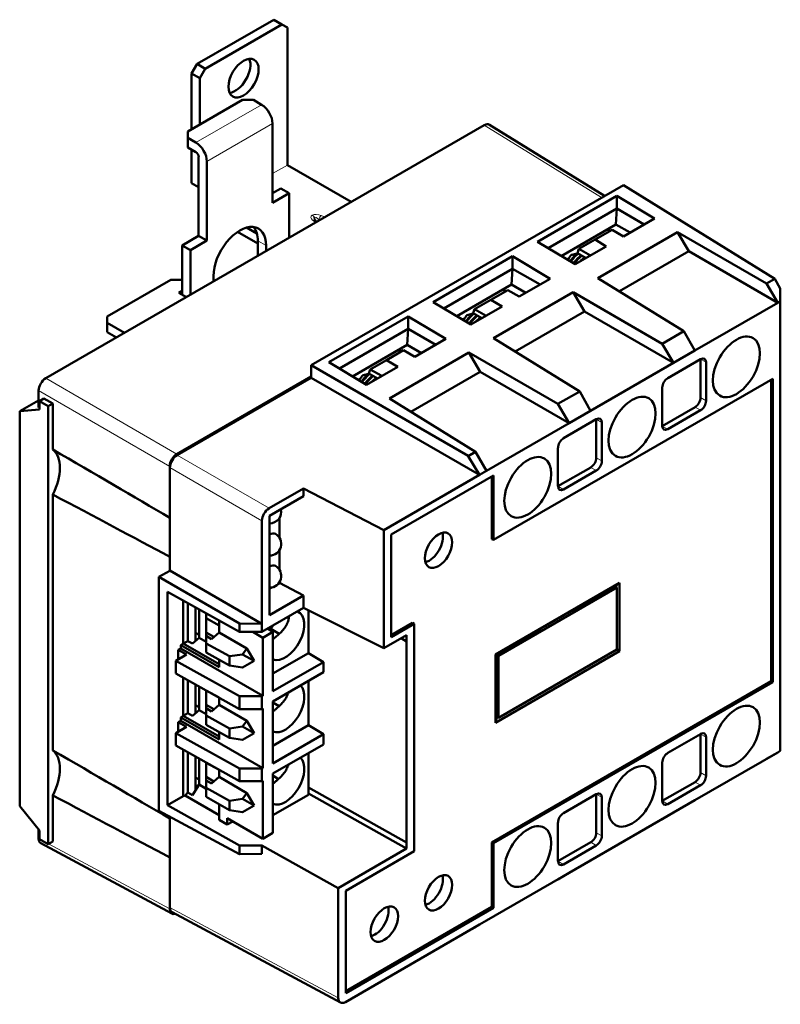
# Model space of a CAD drawing. Header units: millimetres. Extents: x 64 to 402, y 85 to 280.
# Tile 23 of 23: x 303 to 402, y 150 to 278. Entities that reach past the tile are written whole.
import ezdxf

# ---------------------------------------------------------------- set-up
doc = ezdxf.new("R2010")
doc.units = ezdxf.units.MM
doc.layers.add('Arêtes tangentes visibles(celduc)', color=7, linetype='Continuous', lineweight=18)
doc.layers.add('Arêtes visibles(celduc)', color=7, linetype='Continuous', lineweight=50)

msp = doc.modelspace()

# ---------------------------------------------------------------- linework, layer by layer
at = {"layer": 'Arêtes tangentes visibles(celduc)'}
for p, q in [((334.65, 266.53), (326.17, 261.63)), ((336.07, 264.08), (327.58, 259.18)), ((363.41, 263.88), (378.55, 254.52)), ((337.98, 258.73), (336.07, 257.63)), ((337.98, 258.73), (336.07, 257.63)), ((341.2, 252.26), (341.2, 252.26)), ((341.45, 251.99), (341.45, 251.99)), ((341.79, 251.4), (341.45, 251.99)), ((341.79, 251.4), (341.45, 251.99)), ((342.87, 252.02), (342.34, 252.23)), ((341.25, 251.6), (341.61, 251.29)), ((342.07, 251.66), (342.17, 251.62)), ((342.11, 251.59), (342.07, 251.66)), ((335.22, 248.32), (334.16, 248.93)), ((392.06, 233.26), (391.35, 233.67)), ((323.71, 221.4), (306.77, 231.18)), ((305.85, 229.59), (322.79, 219.81)), ((392.06, 228.28), (391.35, 228.69)), ((391.35, 227.05), (390.64, 227.46)), ((378.59, 225.48), (377.88, 225.89)), ((387.11, 224.6), (386.4, 225.01)), ((335.61, 214.39), (323.74, 221.24)), ((378.59, 220.5), (377.88, 220.91)), ((322.82, 219.65), (334.69, 212.79)), ((377.88, 219.28), (377.17, 219.68)), ((373.64, 216.83), (372.93, 217.23)), ((392.06, 184.82), (391.35, 185.23)), ((392.06, 179.84), (391.35, 180.25)), ((391.35, 178.62), (390.64, 179.03)), ((378.59, 177.05), (377.88, 177.45)), ((387.11, 176.17), (386.4, 176.58)), ((305.95, 171.68), (305.85, 171.74)), ((378.59, 172.07), (377.88, 172.47)), ((322.79, 162.63), (307.15, 171.04)), ((377.88, 170.84), (377.17, 171.25)), ((373.64, 168.39), (372.93, 168.8)), ((344.55, 151.14), (322.82, 162.82))]:
    msp.add_line(p, q, dxfattribs=at)
for centre, major_axis, ratio, start_param, end_param in [((342, 251.79), (-0.974, 0.261), 0.517638, 5.805527, 7.114524), ((342, 251.79), (-0.974, 0.261), 0.517638, 4.49653, 5.805527), ((341.2, 251.85), (-0.25, 0.433), 0.57735, 4.712389, 5.497787), ((341.2, 251.85), (-0.25, 0.433), 0.57735, 4.712389, 5.497787), ((342, 251.39), (-0.567, 0.598), 0.29293, 6.21312, 7.168437), ((342, 251.39), (-0.567, 0.598), 0.29293, 4.904123, 6.21312), ((342.34, 251.82), (0.183, 0.465), 0.459781, 0.707776, 2.094522), ((341.25, 251.19), (0.323, 0.381), 0.674736, 0, 0.898277)]:
    msp.add_ellipse(centre, major_axis=major_axis, ratio=ratio, start_param=start_param, end_param=end_param, dxfattribs=at)
at = {"layer": 'Arêtes visibles(celduc)'}
for p, q in [((336.21, 277.51), (326.31, 271.8)), ((336.21, 277.51), (337.27, 276.9)), ((327.37, 271.18), (337.27, 276.9)), ((337.27, 276.9), (337.98, 276.49)), ((337.98, 276.49), (337.98, 258.73)), ((326.31, 271.8), (325.6, 270.57)), ((327.37, 271.18), (326.31, 271.8)), ((326.66, 269.96), (327.37, 271.18)), ((325.6, 270.57), (325.6, 263.34)), ((325.6, 270.57), (326.66, 269.96)), ((326.66, 263.96), (326.66, 269.96)), ((332.18, 267.14), (325.11, 263.06)), ((332.18, 267.14), (333.59, 267.14)), ((334.65, 266.53), (333.59, 267.14)), ((306.77, 231.18), (363.41, 263.88)), ((336.07, 253.87), (336.07, 264.08)), ((364.07, 263.94), (378.94, 254.74)), ((325.11, 262.24), (325.11, 263.06)), ((325.11, 261.02), (325.11, 262.24)), ((325.11, 262.24), (326.17, 261.63)), ((325.11, 261.02), (326.17, 260.41)), ((325.6, 260.73), (325.6, 256.4)), ((326.52, 259.79), (326.52, 249.59)), ((327.58, 248.97), (327.58, 259.18)), ((346.23, 253.97), (337.98, 258.73)), ((326.52, 255.87), (325.6, 256.4)), ((336.07, 255.1), (337.13, 255.71)), ((338.19, 255.1), (337.13, 255.71)), ((381.37, 256.14), (341.06, 232.87)), ((381.37, 256.14), (400.94, 244.04)), ((338.19, 255.1), (336.07, 253.87)), ((338.19, 249.32), (338.19, 255.1)), ((370.27, 248.82), (380.52, 254.74)), ((380.52, 254.74), (385.4, 251.83)), ((380.52, 253.12), (380.52, 254.74)), ((371.65, 248), (380.52, 253.12)), ((380.52, 253.12), (380.41, 251.06)), ((380.52, 253.12), (384.08, 251.07)), ((332.72, 250.66), (334.04, 249.9)), ((341.78, 251.39), (341.57, 251.57)), ((380.41, 251.06), (373.35, 246.98)), ((382.24, 250), (380.41, 251.06)), ((385.4, 251.83), (381.38, 249.5)), ((326.52, 249.59), (324.4, 248.36)), ((327.58, 248.97), (326.52, 249.59)), ((331.55, 250.11), (334.16, 248.61)), ((338.19, 249.38), (338.24, 249.35)), ((379.92, 250.37), (377.72, 249.1)), ((378.09, 244.14), (388.35, 250.07)), ((381.38, 249.5), (379.92, 250.37)), ((388.35, 250.07), (399.86, 243.42)), ((389.82, 247.59), (388.35, 250.07)), ((324.4, 248.36), (324.4, 241.99)), ((325.46, 247.75), (324.4, 248.36)), ((325.46, 247.75), (327.58, 248.97)), ((334.16, 246.99), (334.16, 248.93)), ((335.22, 248.32), (335.22, 247.61)), ((375.14, 245.91), (370.27, 248.82)), ((379.17, 248.23), (375.14, 245.91)), ((375.63, 247.89), (377.72, 249.1)), ((377.72, 249.1), (379.17, 248.23)), ((325.46, 241.97), (325.46, 247.75)), ((356.8, 241.04), (367.05, 246.96)), ((367.05, 246.96), (371.93, 244.05)), ((367.05, 245.34), (367.05, 246.96)), ((375.63, 247.89), (375.43, 247.37)), ((375.43, 247.37), (376.55, 246.72)), ((377.11, 247.04), (375.63, 247.89)), ((380.87, 242.42), (389.82, 247.59)), ((389.82, 247.59), (401.32, 240.94)), ((374.07, 246.55), (374.38, 246.73)), ((328.43, 244.4), (328.43, 243.69)), ((358.18, 240.22), (367.05, 245.34)), ((367.05, 245.34), (366.94, 243.28)), ((367.05, 245.34), (370.61, 243.29)), ((322.92, 243.91), (314.71, 239.18)), ((322.92, 243.91), (324.33, 243.91)), ((324.4, 243.87), (324.33, 243.91)), ((366.94, 243.28), (359.87, 239.2)), ((368.77, 242.23), (366.94, 243.28)), ((371.93, 244.05), (367.91, 241.73)), ((389.2, 237.27), (378.09, 244.14)), ((399.86, 243.42), (400.94, 244.04)), ((399.86, 243.42), (401.32, 240.94)), ((400.94, 244.04), (401.64, 242.79)), ((323.98, 242.24), (324.4, 242.48)), ((324.95, 241.68), (323.98, 242.24)), ((366.45, 242.59), (364.24, 241.32)), ((364.62, 236.36), (374.88, 242.29)), ((367.91, 241.73), (366.45, 242.59)), ((374.88, 242.29), (386.39, 235.65)), ((376.34, 239.81), (374.88, 242.29)), ((401.64, 241.13), (401.64, 242.79)), ((361.67, 238.13), (356.8, 241.04)), ((365.7, 240.45), (361.67, 238.13)), ((362.16, 240.12), (364.24, 241.32)), ((364.24, 241.32), (365.7, 240.45)), ((401.32, 240.94), (390.62, 234.76)), ((401.64, 241.13), (401.32, 240.94)), ((401.32, 240.94), (401.32, 240.94)), ((401.64, 239.39), (401.64, 241.13)), ((314.71, 238.36), (314.71, 239.18)), ((343.33, 233.26), (353.58, 239.18)), ((353.58, 239.18), (358.46, 236.27)), ((353.58, 237.57), (353.58, 239.18)), ((362.16, 240.12), (361.96, 239.59)), ((361.96, 239.59), (363.08, 238.94)), ((363.64, 239.26), (362.16, 240.12)), ((367.4, 234.65), (376.34, 239.81)), ((376.34, 239.81), (387.85, 233.17)), ((401.64, 184.78), (401.64, 239.39)), ((314.71, 238.36), (316.96, 237.06)), ((314.71, 237.14), (314.71, 238.36)), ((360.6, 238.77), (360.91, 238.95)), ((314.71, 237.14), (315.9, 236.45)), ((344.71, 232.44), (353.58, 237.57)), ((353.58, 237.57), (353.47, 235.51)), ((353.58, 237.57), (357.14, 235.51)), ((386.39, 235.65), (389.2, 237.27)), ((390.62, 234.76), (389.2, 237.27)), ((353.47, 235.51), (346.4, 231.43)), ((355.3, 234.45), (353.47, 235.51)), ((358.46, 236.27), (354.43, 233.95)), ((375.73, 229.49), (364.62, 236.36)), ((386.39, 235.65), (387.85, 233.17)), ((352.98, 234.82), (350.77, 233.54)), ((351.15, 228.59), (361.41, 234.51)), ((354.43, 233.95), (352.98, 234.82)), ((361.41, 234.51), (372.92, 227.87)), ((362.87, 232.03), (361.41, 234.51)), ((390.62, 234.76), (387.85, 233.17)), ((390.62, 234.76), (390.62, 234.76)), ((341.06, 232.87), (361.35, 221.16)), ((341.06, 232.87), (341.06, 231.42)), ((348.2, 230.35), (343.33, 233.26)), ((348.69, 232.34), (350.77, 233.54)), ((350.77, 233.54), (352.23, 232.67)), ((387.85, 233.17), (377.15, 226.99)), ((387.11, 231.22), (391.35, 233.67)), ((387.85, 233.17), (387.85, 233.17)), ((391.35, 228.69), (391.35, 233.67)), ((392.06, 233.26), (392.06, 228.28)), ((352.23, 232.67), (348.2, 230.35)), ((348.69, 232.34), (348.49, 231.81)), ((348.49, 231.81), (349.61, 231.16)), ((350.17, 231.49), (348.69, 232.34)), ((353.93, 226.87), (362.87, 232.03)), ((362.87, 232.03), (374.38, 225.39)), ((323.71, 221.4), (341.06, 231.42)), ((341.06, 231.24), (323.74, 221.24)), ((341.06, 231.42), (341.06, 231.24)), ((362.79, 218.7), (341.06, 231.24)), ((347.13, 231), (347.44, 231.17)), ((364.61, 210.3), (400.67, 231.12)), ((400.46, 192.05), (400.46, 231)), ((400.67, 231.12), (400.67, 191.93)), ((305.85, 227.41), (305.85, 229.59)), ((372.92, 227.87), (375.73, 229.49)), ((377.15, 226.99), (375.73, 229.49)), ((386.4, 225.01), (386.4, 229.99)), ((303.41, 226.92), (305.85, 228.32)), ((306.53, 228.57), (305.95, 228.24)), ((305.95, 228.24), (307.09, 227.59)), ((305.95, 227.14), (305.95, 228.24)), ((307.68, 227.93), (306.53, 228.57)), ((307.68, 227.93), (307.09, 227.59)), ((307.68, 221.98), (307.68, 227.93)), ((362.29, 221.7), (351.15, 228.59)), ((372.92, 227.87), (374.38, 225.39)), ((303.41, 226.92), (305.95, 227.14)), ((303.41, 175.92), (303.41, 226.92)), ((305.95, 227.42), (305.85, 227.41)), ((307.09, 227.59), (307.09, 171)), ((377.15, 226.99), (374.38, 225.39)), ((377.15, 226.99), (377.15, 226.99)), ((386.4, 225.01), (390.64, 227.46)), ((391.35, 227.05), (387.11, 224.6)), ((374.38, 225.39), (363.68, 219.21)), ((373.64, 223.44), (377.88, 225.89)), ((374.38, 225.39), (374.38, 225.39)), ((377.88, 220.91), (377.88, 225.89)), ((378.59, 225.48), (378.59, 220.5)), ((362.29, 221.7), (361.35, 221.16)), ((362.29, 221.67), (361.35, 221.13)), ((362.29, 221.67), (362.29, 221.7)), ((363.68, 219.21), (362.29, 221.67)), ((372.93, 217.23), (372.93, 222.21)), ((361.35, 221.16), (361.35, 221.13)), ((361.35, 221.13), (362.79, 218.7)), ((322.79, 213.16), (322.79, 219.81)), ((322.82, 213.13), (322.82, 219.65)), ((363.68, 219.21), (362.79, 218.7)), ((363.68, 219.21), (363.68, 219.21)), ((372.93, 217.23), (377.17, 219.68)), ((377.88, 219.28), (373.64, 216.83)), ((362.79, 218.7), (350.43, 211.56)), ((351.39, 210.99), (364.61, 218.63)), ((364.4, 218.5), (364.4, 210.42)), ((364.61, 210.3), (364.61, 218.63)), ((335.61, 214.39), (340.06, 216.96)), ((340.06, 216.96), (350.43, 211.56)), ((340.06, 216.96), (340.06, 215.96)), ((307.68, 183.11), (307.68, 216.17)), ((335.68, 213.43), (340.06, 215.96)), ((322.82, 208.2), (322.82, 213.13)), ((334.69, 212.79), (334.69, 199.48)), ((335.68, 200.59), (335.68, 213.43)), ((336.96, 210.58), (336.96, 213.14)), ((350.43, 211.56), (350.43, 196.31)), ((351.39, 197.76), (351.39, 210.99)), ((364.61, 210.3), (364.4, 210.42)), ((336.96, 206.43), (336.96, 208.99)), ((322.79, 206.32), (322.79, 208.14)), ((322.82, 206.34), (322.82, 208.2)), ((322.79, 206.32), (321.4, 205.52)), ((322.82, 206.34), (322.79, 206.32)), ((322.82, 206.34), (334.69, 199.48)), ((321.4, 205.52), (331.81, 199.51)), ((321.4, 175.31), (321.4, 205.52)), ((336.96, 204.74), (336.96, 204.84)), ((322.48, 176.02), (322.48, 203.61)), ((322.48, 203.61), (331.81, 198.41)), ((335.68, 204), (335.96, 204.16)), ((336.83, 204.66), (336.96, 204.74)), ((336.96, 204.74), (340.06, 203.12)), ((364.88, 195.52), (380.88, 204.76)), ((365.24, 195.32), (380.53, 204.15)), ((374.8, 201.08), (380.32, 204.27)), ((380.88, 204.76), (380.32, 204.27)), ((380.53, 204.15), (380.32, 204.27)), ((380.53, 204.15), (380.53, 196.13)), ((380.88, 204.76), (380.88, 195.92)), ((324.54, 196.91), (324.54, 202.47)), ((335.68, 200.59), (340.06, 203.12)), ((340.06, 203.12), (340.06, 201.52)), ((325.12, 197.24), (325.12, 202.14)), ((326.12, 197.27), (326.12, 201.59)), ((326.57, 201.34), (326.57, 197.67)), ((340.06, 201.52), (334.69, 198.41)), ((350.43, 196.31), (340.06, 201.52)), ((340.71, 201.19), (340.71, 195.69)), ((370.71, 198.85), (374.96, 201.3)), ((374.68, 201.14), (374.8, 201.08)), ((374.96, 201.3), (374.8, 201.08)), ((327.49, 198.93), (327.49, 200.82)), ((327.5, 200.82), (327.5, 200.18)), ((329.15, 199.26), (327.5, 200.18)), ((327.5, 200.18), (327.5, 198.34)), ((329.15, 198.34), (329.15, 199.9)), ((327.49, 198.93), (327.5, 198.94)), ((327.5, 198.93), (327.49, 198.93)), ((331.81, 199.51), (334.69, 199.48)), ((331.81, 198.41), (331.81, 199.51)), ((334.69, 199.48), (334.69, 198.41)), ((335.4, 198.82), (336.11, 198.41)), ((336.93, 198.16), (335.85, 198.8)), ((354.14, 199.6), (351.39, 198.01)), ((354.36, 199.48), (351.39, 197.76)), ((354.36, 199.48), (354.14, 199.6)), ((354.36, 170.09), (354.36, 199.48)), ((365.03, 195.44), (370.56, 198.63)), ((370.56, 198.63), (370.71, 198.85)), ((324.54, 196.91), (325.12, 197.24)), ((325.71, 196.91), (325.12, 197.24)), ((326.57, 197.67), (325.71, 196.91)), ((326.57, 198.03), (326.12, 198.28)), ((326.57, 197.67), (327.5, 197.13)), ((327.5, 198.34), (327.5, 197.9)), ((328.49, 197.77), (327.5, 198.34)), ((327.5, 196.94), (327.5, 197.9)), ((327.5, 197.9), (328.16, 197.49)), ((328.16, 197.49), (329.15, 198.34)), ((329.15, 198.34), (332.75, 196.26)), ((334.69, 198.41), (331.81, 198.41)), ((333.5, 198.41), (334.8, 197.66)), ((336.11, 198.41), (334.8, 197.66)), ((334.8, 197.66), (334.8, 190.16)), ((336.11, 190.75), (336.11, 198.41)), ((353.38, 198.02), (350.43, 196.31)), ((353.38, 197.2), (352.66, 197.6)), ((352.66, 197.6), (353.38, 197.2)), ((353.38, 198.02), (353.38, 197.2)), ((353.38, 197.2), (353.38, 171.23)), ((323.88, 196.1), (324.2, 196.29)), ((324.94, 195.49), (323.88, 196.1)), ((323.88, 196.1), (323.88, 194.88)), ((324.54, 196.91), (324.2, 196.71)), ((324.2, 196.71), (329.15, 193.85)), ((324.2, 196.71), (324.2, 196.29)), ((324.2, 196.29), (334.8, 190.16)), ((329.15, 194.25), (324.54, 196.91)), ((327.5, 196.94), (327.5, 195.76)), ((330.52, 195.27), (327.5, 196.94)), ((332.75, 196.26), (332.2, 195.52)), ((332.75, 196.26), (333.67, 194.67)), ((380.88, 195.92), (364.88, 186.69)), ((380.53, 196.13), (365.24, 187.3)), ((380.88, 195.92), (380.53, 196.13)), ((323.56, 194.7), (324.94, 195.49)), ((323.56, 194.7), (323.56, 193.06)), ((331.81, 190.1), (323.56, 194.7)), ((327.5, 195.76), (330.52, 194.06)), ((329.15, 193.85), (329.15, 194.83)), ((332.2, 195.52), (330.52, 195.27)), ((330.52, 194.06), (330.52, 195.27)), ((332.2, 195.52), (333.67, 194.67)), ((333.67, 194.67), (332.2, 193.82)), ((336.11, 193.04), (340.71, 195.69)), ((340.71, 195.69), (342.65, 194.53)), ((364.88, 195.52), (365.03, 195.44)), ((364.88, 186.69), (364.88, 195.52)), ((365.03, 187.42), (365.03, 195.44)), ((365.24, 195.32), (365.03, 195.44)), ((365.24, 187.3), (365.24, 195.32)), ((330.52, 194.06), (332.2, 193.82)), ((342.65, 194.53), (336.11, 190.75)), ((342.65, 194.53), (342.65, 193.22)), ((323.56, 193.06), (331.81, 188.46)), ((324.54, 187.57), (324.54, 192.52)), ((325.12, 187.91), (325.12, 192.2)), ((336.11, 189.44), (342.65, 193.22)), ((340.71, 192.1), (340.71, 186.36)), ((326.12, 187.94), (326.12, 191.64)), ((326.57, 191.39), (326.57, 188.33)), ((327.49, 189.6), (327.49, 190.88)), ((327.5, 190.87), (327.5, 190.85)), ((329.15, 189.93), (327.5, 190.85)), ((327.5, 190.85), (327.5, 189.01)), ((400.46, 192.05), (364.4, 171.23)), ((400.67, 191.93), (364.61, 171.11)), ((400.67, 191.93), (400.46, 192.05)), ((327.49, 189.6), (327.5, 189.61)), ((327.5, 189.59), (327.49, 189.6)), ((329.15, 189.01), (329.15, 189.95)), ((331.81, 190.1), (334.69, 190.1)), ((331.81, 188.46), (331.81, 190.1)), ((334.8, 190.16), (334.69, 190.1)), ((334.69, 190.1), (334.69, 188.46)), ((326.57, 188.33), (325.71, 187.58)), ((326.57, 188.69), (326.12, 188.95)), ((326.57, 188.33), (327.5, 187.8)), ((327.5, 189.01), (327.5, 188.57)), ((328.49, 188.44), (327.5, 189.01)), ((327.5, 187.61), (327.5, 188.57)), ((327.5, 188.57), (328.16, 188.15)), ((328.16, 188.15), (329.15, 189.01)), ((329.15, 189.01), (332.75, 186.93)), ((334.69, 188.46), (331.81, 188.46)), ((334.69, 188.46), (334.8, 188.53)), ((334.8, 188.53), (334.8, 180.83)), ((336.11, 181.42), (336.11, 189.44)), ((336.93, 188.83), (336.11, 189.32)), ((324.54, 187.57), (324.2, 187.38)), ((324.2, 187.38), (329.15, 184.52)), ((324.2, 187.38), (324.2, 186.95)), ((324.54, 187.57), (325.12, 187.91)), ((329.15, 184.91), (324.54, 187.57)), ((325.71, 187.58), (325.12, 187.91)), ((327.5, 187.61), (327.5, 186.43)), ((330.52, 185.94), (327.5, 187.61)), ((364.88, 186.69), (365.03, 187.42)), ((365.24, 187.3), (365.03, 187.42)), ((323.56, 185.36), (324.94, 186.16)), ((323.88, 186.77), (324.2, 186.95)), ((324.94, 186.16), (323.88, 186.77)), ((323.88, 186.77), (323.88, 185.55)), ((324.2, 186.95), (334.8, 180.83)), ((327.5, 186.43), (330.52, 184.73)), ((332.2, 186.18), (330.52, 185.94)), ((330.52, 184.73), (330.52, 185.94)), ((332.75, 186.93), (332.2, 186.18)), ((332.2, 186.18), (333.67, 185.33)), ((332.75, 186.93), (333.67, 185.33)), ((336.11, 183.7), (340.71, 186.36)), ((340.71, 186.36), (342.65, 185.2)), ((323.56, 185.36), (323.56, 183.73)), ((331.81, 180.76), (323.56, 185.36)), ((329.15, 184.52), (329.15, 185.5)), ((330.52, 184.73), (332.2, 184.48)), ((333.67, 185.33), (332.2, 184.48)), ((342.65, 185.2), (336.11, 181.42)), ((342.65, 185.2), (342.65, 183.89)), ((387.11, 182.78), (391.35, 185.23)), ((391.35, 180.25), (391.35, 185.23)), ((392.06, 184.82), (392.06, 179.84)), ((401.64, 183.04), (401.64, 184.78)), ((323.56, 183.73), (331.81, 179.13)), ((324.54, 177.2), (324.54, 183.19)), ((336.11, 180.11), (342.65, 183.89)), ((325.12, 177.67), (325.12, 182.86)), ((326.12, 177.99), (326.12, 182.31)), ((326.57, 182.06), (326.57, 178.7)), ((340.71, 182.77), (340.71, 177.39)), ((390.62, 176.67), (401.32, 182.85)), ((401.32, 182.85), (399.86, 182.01)), ((399.86, 182.01), (399.86, 182.01)), ((401.64, 183.04), (401.32, 182.85)), ((401.32, 182.85), (401.32, 182.85)), ((327.49, 180.27), (327.49, 181.54)), ((327.5, 181.54), (327.5, 181.52)), ((329.15, 180.6), (327.5, 181.52)), ((327.5, 181.52), (327.5, 179.68)), ((331.81, 180.76), (334.69, 180.76)), ((331.81, 179.13), (331.81, 180.76)), ((334.8, 180.83), (334.69, 180.76)), ((334.69, 180.76), (334.69, 179.13)), ((386.4, 176.58), (386.4, 181.56)), ((326.57, 179.36), (326.12, 179.62)), ((327.5, 180.26), (327.49, 180.27)), ((327.49, 180.27), (327.5, 180.27)), ((327.5, 179.68), (327.5, 179.24)), ((328.49, 179.1), (327.5, 179.68)), ((328.16, 178.82), (329.15, 179.68)), ((329.15, 179.68), (329.15, 180.62)), ((329.15, 179.68), (332.75, 177.59)), ((336.11, 172.45), (336.11, 180.11)), ((336.83, 179.41), (336.11, 179.85)), ((326.57, 178.7), (325.71, 177.35)), ((326.12, 178.39), (326.51, 178.62)), ((326.57, 178.7), (327.5, 178.16)), ((327.5, 178.28), (327.5, 179.24)), ((327.5, 179.24), (328.16, 178.82)), ((327.5, 178.28), (327.5, 177.1)), ((330.52, 176.61), (327.5, 178.28)), ((334.69, 179.13), (331.81, 179.13)), ((334.69, 179.13), (334.8, 179.2)), ((334.8, 179.2), (334.8, 171.7)), ((340.71, 178.3), (353.38, 171.23)), ((386.4, 176.58), (390.64, 179.03)), ((391.35, 178.62), (387.11, 176.17)), ((307.68, 171.35), (307.68, 177.3)), ((324.54, 177.2), (322.48, 176.02)), ((324.78, 177.28), (324.54, 177.2)), ((324.78, 177.28), (325.12, 177.67)), ((329.15, 174.76), (324.78, 177.28)), ((325.71, 177.35), (325.12, 177.67)), ((327.5, 177.1), (330.52, 175.39)), ((332.2, 176.85), (330.52, 176.61)), ((332.75, 177.59), (332.2, 176.85)), ((332.2, 176.85), (333.67, 176)), ((332.75, 177.59), (333.67, 176)), ((336.11, 174.74), (340.71, 177.39)), ((353.38, 170.42), (340.71, 177.56)), ((373.64, 175.01), (377.88, 177.45)), ((377.88, 172.47), (377.88, 177.45)), ((378.59, 177.05), (378.59, 172.07)), ((305.95, 172.76), (303.41, 175.92)), ((331.81, 170.82), (322.48, 176.02)), ((329.15, 174.15), (329.15, 176.17)), ((330.52, 175.39), (330.52, 176.61)), ((333.67, 176), (332.2, 175.15)), ((390.62, 176.67), (387.85, 175.08)), ((390.62, 176.67), (390.62, 176.67)), ((321.4, 175.31), (331.81, 169.72)), ((322.79, 174.29), (322.79, 174.57)), ((322.82, 174.26), (322.82, 174.55)), ((330.21, 174.35), (330.21, 173.54)), ((334.8, 171.7), (330.21, 174.35)), ((330.52, 175.39), (332.2, 175.15)), ((377.15, 168.9), (387.85, 175.08)), ((387.85, 175.08), (386.39, 174.23)), ((387.85, 175.08), (387.85, 175.08)), ((322.82, 169.34), (322.82, 174.26)), ((329.15, 174.15), (330.21, 173.54)), ((330.92, 173.94), (330.21, 173.54)), ((372.93, 168.8), (372.93, 173.78)), ((386.39, 174.23), (386.39, 174.23)), ((305.85, 171.74), (305.85, 172.89)), ((305.95, 171.66), (305.95, 172.76)), ((334.8, 171.7), (336.11, 172.45)), ((307.09, 171), (305.95, 171.66)), ((306.13, 171.14), (323.07, 162.03)), ((307.68, 171.35), (307.09, 171)), ((331.81, 170.82), (334.69, 170.82)), ((331.81, 169.72), (331.81, 170.82)), ((334.69, 169.74), (334.69, 170.82)), ((344.55, 165.32), (334.69, 170.82)), ((353.38, 171.23), (353.38, 170.42)), ((364.61, 171.11), (364.4, 171.23)), ((364.4, 171.23), (364.4, 162.9)), ((364.61, 171.11), (364.61, 162.78)), ((372.93, 168.8), (377.17, 171.25)), ((377.88, 170.84), (373.64, 168.39)), ((322.79, 162.63), (322.79, 169.27)), ((322.82, 162.82), (322.82, 169.34)), ((334.69, 169.74), (331.81, 169.72)), ((353.38, 170.42), (344.55, 165.32)), ((345.52, 164.98), (354.36, 170.09)), ((377.15, 168.9), (374.38, 167.3)), ((377.15, 168.9), (377.15, 168.9)), ((363.68, 161.12), (374.38, 167.3)), ((374.38, 167.3), (372.92, 166.45)), ((374.38, 167.3), (374.38, 167.3)), ((372.92, 166.45), (372.92, 166.45)), ((344.55, 151.14), (344.55, 165.32)), ((345.52, 151.76), (345.52, 164.98)), ((364.4, 162.9), (345.52, 152)), ((364.4, 162.9), (364.61, 162.78)), ((323.1, 162.22), (344.83, 150.53)), ((364.61, 162.78), (345.52, 151.76)), ((345.47, 150.6), (362.79, 160.61)), ((362.29, 160.29), (361.35, 159.75)), ((362.29, 160.29), (362.29, 160.32)), ((363.68, 161.12), (362.79, 160.61)), ((363.68, 161.12), (363.68, 161.12)), ((361.33, 159.76), (361.35, 159.75)), ((361.35, 159.75), (361.35, 159.78))]:
    msp.add_line(p, q, dxfattribs=at)
for centre, end in [((335.69, 213.93), 13.3525), ((335.69, 209.78), 60), ((335.69, 205.64), 60)]:
    msp.add_arc(centre, 1.5, 269.6796, end, dxfattribs=at)
for centre, major_axis in [((332.32, 269.96), (1.38, 2.38)), ((395.97, 232.66), (2.15, 3.72)), ((382.5, 224.88), (2.15, 3.72)), ((369.03, 217.1), (2.15, 3.72)), ((357.5, 208.97), (1.25, 2.17)), ((395.97, 184.96), (2.15, 3.72)), ((382.5, 177.18), (2.15, 3.72)), ((369.03, 169.4), (2.15, 3.72)), ((357.5, 164.72), (1.25, 2.17)), ((350.5, 160.67), (1.25, 2.17))]:
    msp.add_ellipse(centre, major_axis=major_axis, ratio=0.57735, dxfattribs=at)
for centre, major_axis, ratio, start_param, end_param in [((331.26, 270.57), (1.38, 2.38), 0.57735, 3.537553, 5.887225), ((334.65, 264.9), (-1, 1.73), 0.57735, 3.926991, 5.497787), ((363.41, 262.82), (0.65, 1.13), 0.577174, 6.265737, 7.068431), ((326.17, 260), (-1, 1.73), 0.57735, 3.926991, 5.497787), ((326.17, 260), (-0.25, 0.433), 0.57735, 3.926991, 5.497787), ((331.83, 246.36), (2.4, 4.16), 0.57735, 5.497787, 8.63938), ((330.76, 246.97), (2.4, 4.16), 0.57735, 5.497787, 6.060375), ((376.52, 243.88), (-2.63, -4.55), 0.57735, 4.236835, 4.506686), ((376.4, 243.96), (-2.43, -4.21), 0.57735, 4.18045, 4.490422), ((376.67, 243.8), (-2.34, -4.06), 0.57735, 4.157778, 4.483155), ((376.54, 243.87), (-2.15, -3.73), 0.57735, 4.101392, 4.46254), ((376.81, 243.72), (-2.06, -3.57), 0.57735, 4.07059, 4.285147), ((377.23, 243.48), (2.38, 4.11), 0.57735, 1.024487, 1.142489), ((376.52, 243.88), (2.92, 5.07), 0.57735, 1.33122, 1.385529), ((363.05, 236.11), (-2.63, -4.55), 0.57735, 4.236835, 4.506686), ((362.93, 236.18), (-2.43, -4.21), 0.57735, 4.18045, 4.490422), ((363.2, 236.02), (-2.34, -4.06), 0.57735, 4.157778, 4.483155), ((363.07, 236.1), (-2.15, -3.73), 0.57735, 4.101392, 4.46254), ((363.05, 236.11), (2.93, 5.07), 0.57735, 1.33122, 1.385529), ((363.34, 235.94), (-2.06, -3.57), 0.57735, 4.07059, 4.285147), ((363.76, 235.7), (2.38, 4.11), 0.57735, 1.024487, 1.142489), ((391.35, 232.85), (0.5, 0.866), 0.57735, 5.497787, 7.068583), ((349.58, 228.33), (-2.63, -4.55), 0.57735, 4.236835, 4.506686), ((349.46, 228.4), (-2.43, -4.21), 0.57735, 4.18045, 4.490422), ((349.73, 228.25), (-2.34, -4.06), 0.57735, 4.157778, 4.483155), ((306.77, 230.12), (-0.65, -1.13), 0.577526, 3.927143, 5.497635), ((349.58, 228.33), (2.93, 5.07), 0.57735, 1.33122, 1.385529), ((349.6, 228.32), (-2.15, -3.73), 0.57735, 4.101392, 4.46254), ((349.87, 228.16), (-2.06, -3.57), 0.57735, 4.07059, 4.285147), ((350.29, 227.92), (2.38, 4.11), 0.57735, 1.024487, 1.142489), ((387.11, 230.4), (0.5, 0.866), 0.57735, 0.785398, 2.356194), ((390.64, 228.28), (0.5, 0.866), 0.57735, 3.926991, 5.497787), ((391.35, 227.87), (-0.5, -0.866), 0.57735, 0.785398, 2.356194), ((377.88, 225.07), (0.5, 0.866), 0.57735, 5.497787, 7.068583), ((387.11, 225.42), (-0.5, -0.866), 0.57735, 5.497787, 7.068583), ((373.64, 222.62), (0.5, 0.866), 0.57735, 0.785398, 2.356194), ((304.72, 217.36), (2.75, 4.76), 0.57735, 4.794373, 6.201201), ((134.8, 315.46), (-226.69, 126.42), 0.015111, 3.742989, 3.853434), ((323.71, 220.34), (0.65, 1.13), 0.577526, 0.78555, 2.356042), ((323.74, 220.18), (-0.65, -1.13), 0.577526, 3.927143, 5.497635), ((377.17, 220.5), (0.5, 0.866), 0.57735, 3.926991, 5.497787), ((377.88, 220.09), (-0.5, -0.866), 0.57735, 0.785398, 2.356194), ((373.64, 217.64), (-0.5, -0.866), 0.57735, 5.497787, 7.068583), ((134.8, 315.46), (-226.69, 126.42), 0.015111, 2.446606, 2.55705), ((335.61, 213.32), (0.65, 1.13), 0.577526, 0.78555, 2.356042), ((319.57, 208.79), (2.75, 4.76), 0.57735, 6.077968, 6.090757), ((335.69, 209.78), (0.75, 1.3), 0.57735, 0, 0.793306), ((356.3, 209.67), (1.25, 2.17), 0.57735, 3.643197, 5.781581), ((319.57, 208.79), (-2.75, -4.76), 0.57735, 1.763225, 1.776014), ((335.69, 205.64), (0.75, 1.3), 0.57735, 0, 0.793306), ((337.7, 197.97), (-1.75, -3.03), 0.57735, 0.087176, 3.223915), ((337.7, 197.97), (-1.75, -3.03), 0.57735, 4.630067, 4.829836), ((336.37, 198.73), (2.81, 2.41), 0.218386, 4.433613, 4.544832), ((337.7, 188.64), (-1.75, -3.03), 0.57735, 0.087176, 3.005064), ((336.37, 189.4), (2.81, 2.41), 0.218386, 4.433613, 4.544832), ((391.35, 184.42), (0.5, 0.866), 0.57735, 5.497787, 7.068583), ((304.72, 178.5), (2.75, 4.76), 0.57735, 4.794373, 6.201201), ((134.8, 276.6), (-226.69, 126.42), 0.015111, 3.742989, 3.853434), ((337.7, 179.3), (-1.75, -3.03), 0.57735, 0.087176, 3.005064), ((387.11, 181.97), (0.5, 0.866), 0.57735, 0.785398, 2.356194), ((390.64, 179.84), (0.5, 0.866), 0.57735, 3.926991, 5.497787), ((391.35, 179.43), (-0.5, -0.866), 0.57735, 0.785398, 2.356194), ((336.37, 180.07), (2.81, 2.41), 0.218386, 4.433613, 4.544832), ((134.8, 276.6), (-226.69, 126.42), 0.015111, 2.446606, 2.55705), ((377.88, 176.64), (0.5, 0.866), 0.57735, 5.497787, 7.068583), ((387.11, 176.99), (-0.5, -0.866), 0.57735, 5.497787, 7.068583), ((319.57, 169.92), (2.75, 4.76), 0.57735, 6.077968, 6.090757), ((373.64, 174.19), (0.5, 0.866), 0.57735, 0.785398, 2.356194), ((306.77, 172.27), (-0.65, -1.13), 0.577174, 5.497939, 6.300633), ((377.17, 172.07), (0.5, 0.866), 0.57735, 3.926991, 5.497787), ((377.88, 171.66), (-0.5, -0.866), 0.57735, 0.785398, 2.356194), ((319.57, 169.92), (-2.75, -4.76), 0.57735, 1.763225, 1.776014), ((373.64, 169.21), (-0.5, -0.866), 0.57735, 5.497787, 7.068583), ((356.3, 165.41), (1.25, 2.17), 0.57735, 3.643197, 5.781581), ((323.74, 163.35), (-0.65, -1.13), 0.577174, 5.497939, 6.300633), ((349.29, 161.37), (1.25, 2.17), 0.57735, 3.643197, 5.781581), ((323.71, 163.16), (-0.65, -1.13), 0.577174, 5.497939, 6.834471), ((345.47, 151.67), (-0.65, -1.13), 0.577174, 5.497939, 7.068431)]:
    msp.add_ellipse(centre, major_axis=major_axis, ratio=ratio, start_param=start_param, end_param=end_param, dxfattribs=at)
for points, knots in [([(341.57, 251.57), (341.56, 251.58), (341.55, 251.58), (341.54, 251.6), (341.54, 251.6), (341.53, 251.61), (341.52, 251.62), (341.52, 251.62), (341.51, 251.63), (341.51, 251.63), (341.51, 251.64), (341.51, 251.64)], [4.9741884, 4.9741884, 4.9741884, 4.9741884, 5.0449244, 5.0449244, 5.1156605, 5.1156605, 5.1863966, 5.1863966, 5.2571326, 5.2571326, 5.3278687, 5.3278687, 5.3278687, 5.3278687]), ([(336.42, 197.73), (336.47, 197.77), (336.53, 197.81), (336.76, 198), (336.93, 198.16), (337.25, 198.48), (337.4, 198.65), (337.67, 199.01), (337.79, 199.19), (337.99, 199.58), (338.06, 199.77), (338.16, 200.13), (338.18, 200.28), (338.19, 200.43)], [1.854601, 1.854601, 1.854601, 1.854601, 2.041706, 2.041706, 2.722274, 2.722274, 3.399016, 3.399016, 4.075757, 4.075757, 4.752499, 4.752499, 5.298408, 5.298408, 5.298408, 5.298408]), ([(336.42, 188.39), (336.47, 188.44), (336.53, 188.48), (336.76, 188.67), (336.93, 188.83), (337.25, 189.15), (337.4, 189.32), (337.67, 189.67), (337.79, 189.86), (337.98, 190.23), (338.06, 190.42), (338.11, 190.6)], [1.854601, 1.854601, 1.854601, 1.854601, 2.041706, 2.041706, 2.722274, 2.722274, 3.399016, 3.399016, 4.075757, 4.075757, 4.709289, 4.709289, 4.709289, 4.709289]), ([(336.42, 179.06), (336.47, 179.1), (336.53, 179.14), (336.76, 179.34), (336.93, 179.5), (337.25, 179.81), (337.4, 179.98), (337.67, 180.34), (337.79, 180.53), (337.98, 180.9), (338.06, 181.08), (338.11, 181.27)], [1.854601, 1.854601, 1.854601, 1.854601, 2.041706, 2.041706, 2.722274, 2.722274, 3.399016, 3.399016, 4.075757, 4.075757, 4.709289, 4.709289, 4.709289, 4.709289])]:
    msp.add_open_spline(points, degree=3, knots=knots, dxfattribs=at)
for points, weights in [([(379.71, 250.25), (379.46, 250.31), (379.22, 250.38)], [1.00334330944, 1.0048632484, 1.00620141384]), ([(374.38, 246.73), (374.49, 246.93), (374.61, 247.11)], [1, 1.00152088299, 1]), ([(374.61, 247.11), (375.03, 247.2), (375.39, 247.31)], [1, 1.00281082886, 1]), ([(375.39, 247.31), (375.42, 247.33), (375.45, 247.36)], [1, 1.00135556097, 1.00263762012]), ([(366.24, 242.47), (365.99, 242.54), (365.75, 242.6)], [1.00334330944, 1.0048632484, 1.00620141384]), ([(360.91, 238.95), (361.02, 239.15), (361.14, 239.33)], [1, 1.00152088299, 1]), ([(361.14, 239.33), (361.56, 239.43), (361.92, 239.54)], [1, 1.00281082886, 1]), ([(361.92, 239.54), (361.95, 239.56), (361.98, 239.58)], [1, 1.00135556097, 1.00263762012]), ([(352.77, 234.69), (352.52, 234.76), (352.28, 234.82)], [1.00334330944, 1.0048632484, 1.00620141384]), ([(347.44, 231.17), (347.55, 231.37), (347.67, 231.55)], [1, 1.00152088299, 1]), ([(347.67, 231.55), (348.09, 231.65), (348.45, 231.76)], [1, 1.00281082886, 1]), ([(348.45, 231.76), (348.48, 231.78), (348.51, 231.8)], [1, 1.00135556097, 1.00263762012])]:
    msp.add_rational_spline(points, weights, degree=2, dxfattribs=at)

doc.saveas('drawing.dxf')
